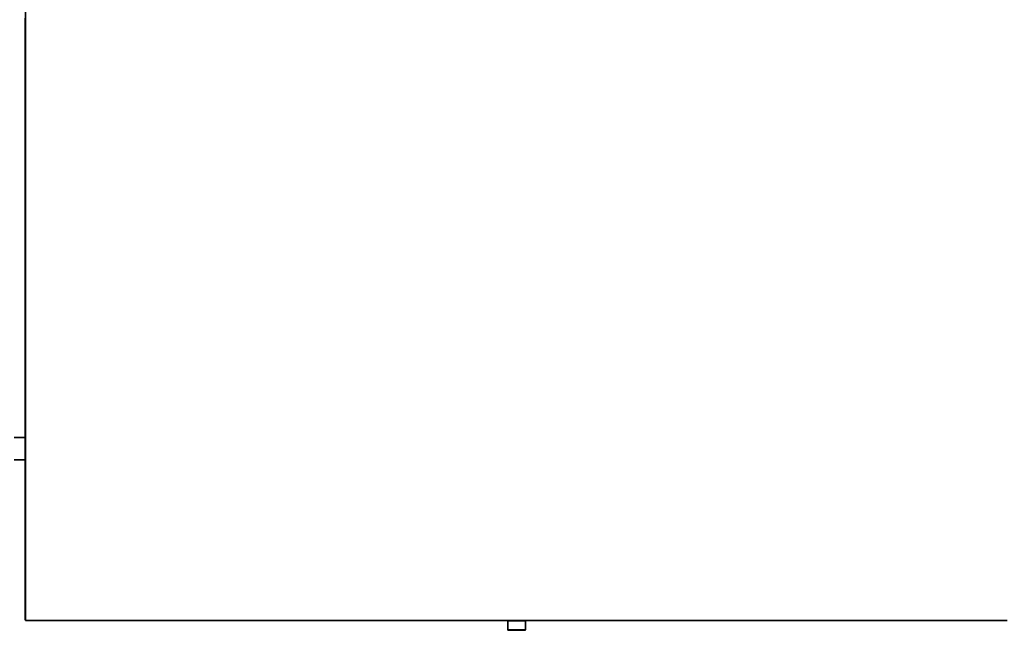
# Model space of a CAD drawing. Header units: millimetres. Extents: x 31 to 1647, y 187 to 975.
# Tile 14 of 151: x 192 to 499, y 385 to 575. Entities that reach past the tile are written whole.
import ezdxf

# ---------------------------------------------------------------- set-up
doc = ezdxf.new("R2010")
doc.units = ezdxf.units.MM
doc.layers.add('1', color=7, linetype='Continuous', true_color=0xffffff)

msp = doc.modelspace()

# ---------------------------------------------------------------- linework, layer by layer
at = {"layer": '1', "color": 18, "linetype": 'Continuous', "lineweight": 35}
for p, q in [((194.0271, 388.3192), (194.0271, 731.3292)), ((194.0021, 575.8242), (194.0021, 563.8242)), ((194.0021, 563.8242), (194.0271, 563.8242)), ((194.0021, 563.8242), (194.0021, 562.1242)), ((194.0021, 562.1242), (194.0271, 562.1492)), ((194.0021, 399.9842), (194.0021, 562.1242)), ((194.0018, 451.5874), (194.0021, 451.5869)), ((194.0022, 445.2742), (190.5021, 445.2742)), ((190.5021, 438.3742), (194.0022, 438.3742)), ((194.0021, 399.9842), (194.0021, 398.4842)), ((194.0271, 399.9592), (194.0021, 399.9842)), ((194.0021, 388.4942), (194.0021, 398.4842)), ((194.0021, 398.4842), (194.0271, 398.4592)), ((194.0271, 388.4942), (194.0021, 388.4942)), ((194.0271, 388.4692), (194.0021, 388.4942)), ((498.9471, 388.3192), (194.0271, 388.3192)), ((194.2021, 388.2942), (194.1771, 388.3192)), ((194.2021, 388.2942), (194.2021, 388.3192)), ((204.1871, 388.2942), (194.2021, 388.2942)), ((204.1621, 388.3192), (204.1871, 388.2942)), ((204.1871, 388.2942), (205.6771, 388.2942)), ((205.6521, 388.3192), (205.6771, 388.2942)), ((205.6771, 388.2942), (338.7271, 388.2942)), ((338.7271, 388.2942), (338.7521, 388.3192)), ((338.7271, 388.2942), (340.2171, 388.2942)), ((340.2171, 388.2942), (340.2421, 388.3192)), ((352.6671, 388.2942), (340.2171, 388.2942)), ((344.1971, 388.0842), (344.1971, 385.4842)), ((344.3971, 388.2842), (349.4971, 388.2842)), ((345.4471, 388.2942), (345.4471, 388.2842)), ((348.4471, 388.2842), (348.4471, 388.2942)), ((349.6971, 385.4842), (349.6971, 388.0842)), ((352.6421, 388.3192), (352.6671, 388.2942)), ((352.6671, 388.2942), (354.1571, 388.2942)), ((354.1321, 388.3192), (354.1571, 388.2942)), ((354.1571, 388.2942), (487.2571, 388.2942)), ((487.2571, 388.2942), (487.2821, 388.3192)), ((487.2571, 388.2942), (488.7471, 388.2942)), ((488.7471, 388.2942), (488.7721, 388.3192)), ((498.2242, 388.2942), (488.7471, 388.2942)), ((498.2242, 388.2942), (499.6699, 388.2942)), ((344.3971, 385.2842), (349.4971, 385.2842))]:
    msp.add_line(p, q, dxfattribs=at)
at = {"layer": '1', "color": 18, "linetype": 'Continuous', "lineweight": 13}
for p, q in [((349.6971, 388.0842), (344.1971, 388.0842)), ((349.6971, 385.4842), (344.1971, 385.4842))]:
    msp.add_line(p, q, dxfattribs=at)
at = {"layer": '1', "color": 18, "linetype": 'Continuous', "lineweight": 35}
for centre, radius, start, end in [((344.3971, 388.0842), 0.2, 90, 180), ((349.4971, 388.0842), 0.2, 0, 90), ((498.9471, 388.4942), 0.75, 193.493369, 195.46601), ((344.3971, 385.4842), 0.2, 180, 270), ((349.4971, 385.4842), 0.2, 270, 0)]:
    msp.add_arc(centre, radius, start, end, dxfattribs=at)

doc.saveas('drawing.dxf')
